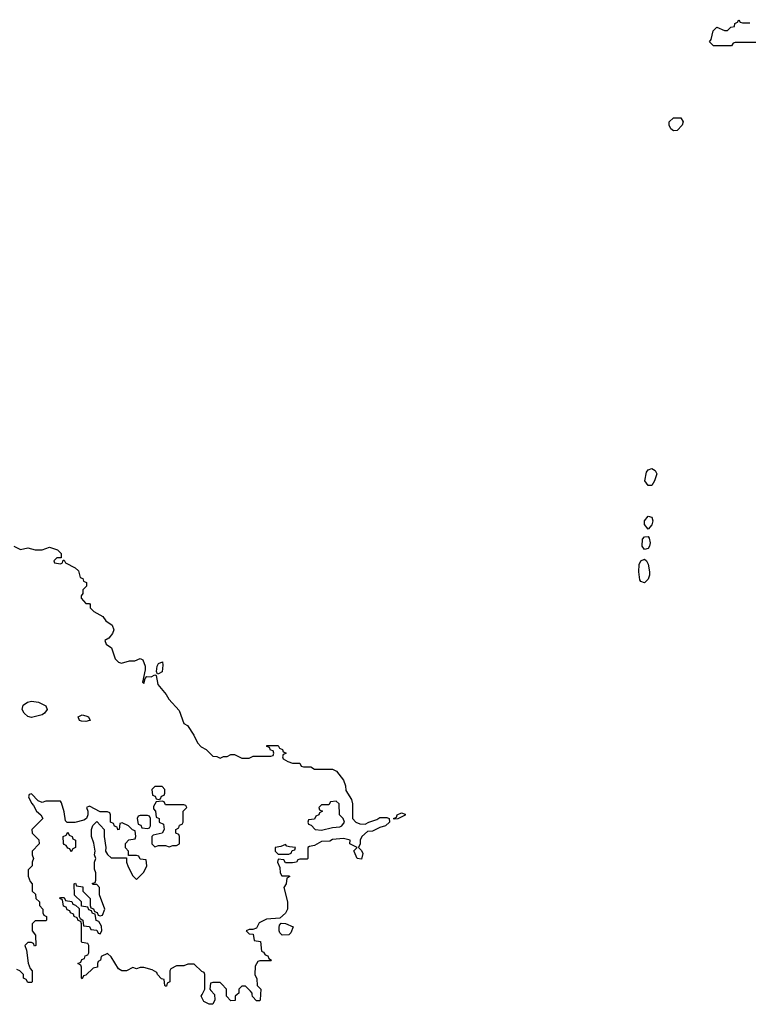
# Model space of a CAD drawing. Header units: inches. Extents: x 2710684 to 2828758, y 857022 to 965663.
# Tile 196 of 256: x 2728945 to 2732962, y 929946 to 935372. Entities that reach past the tile are written whole.
import ezdxf

# ---------------------------------------------------------------- set-up
doc = ezdxf.new("R2010")
doc.units = ezdxf.units.IN
doc.header["$MEASUREMENT"] = 0
for name, color, linetype in [('C7922', 7, 'Continuous'), ('C7923', 7, 'Continuous'), ('C7932', 7, 'Continuous'), ('C7933', 7, 'Continuous')]:
    doc.layers.add(name, color=color, linetype=linetype)

msp = doc.modelspace()

# ---------------------------------------------------------------- linework, layer by layer
at = {"layer": 'C7922', "color": 4, "elevation": 12}
msp.add_lwpolyline([(2730000, 929946), (2729990, 929946), (2729961.2, 929961.2), (2729946, 929990), (2729951, 930000)], dxfattribs=at)
at = {"layer": 'C7923', "color": 4, "elevation": 12}
for points in [[(2728914, 932470), (2728950, 932452), (2728990, 932461), (2729030, 932451.3), (2729070, 932451.3), (2729110, 932464.7), (2729154, 932450), (2729174, 932430), (2729174, 932406), (2729150, 932406), (2729134, 932390), (2729138, 932378), (2729170, 932374), (2729182, 932378), (2729186, 932394), (2729190, 932394), (2729198, 932378), (2729251.6, 932351.6), (2729270, 932334), (2729278, 932298), (2729292.7, 932292.7), (2729298, 932278), (2729314, 932270), (2729314, 932250), (2729294, 932230), (2729294, 932210), (2729283.6, 932196.4), (2729283.6, 932183.6), (2729310, 932154), (2729330, 932154), (2729334, 932150), (2729334, 932130), (2729354, 932110), (2729403.6, 932083.6), (2729419.6, 932059.6), (2729455.3, 932035.3), (2729464.7, 932010), (2729458, 931990), (2729436.9, 931963.1), (2729414, 931950), (2729422, 931930), (2729452, 931910), (2729472, 931850), (2729490, 931832), (2729506, 931826), (2729550, 931838), (2729580.4, 931839.6), (2729610, 931851.3), (2729623.6, 931843.6), (2729638, 931810), (2729638, 931790), (2729622, 931722), (2729630, 931714), (2729638, 931742), (2729647.3, 931752.7), (2729670, 931751.3), (2729690, 931762), (2729698, 931758), (2729707.5, 931707.5), (2729753.7, 931653.7), (2729767.3, 931627.3), (2729825.4, 931565.4), (2729850, 931494), (2729870, 931482), (2729904.7, 931430), (2729926.4, 931386.4), (2729945.4, 931365.4), (2729974, 931350), (2730000, 931324)], [(2729951, 930000), (2729966, 930030), (2729966, 930110), (2729962, 930122), (2729950, 930126), (2729907.3, 930167.3), (2729872.7, 930167.3), (2729850, 930158), (2729810, 930158), (2729778, 930142), (2729774, 930130), (2729774, 930070), (2729758, 930062), (2729754, 930046), (2729750, 930046), (2729746, 930050), (2729742, 930082), (2729727.3, 930087.3), (2729706, 930110), (2729702, 930122), (2729676.4, 930136.4), (2729630, 930148.7), (2729610, 930148.7), (2729590, 930142), (2729570, 930148), (2729534, 930130), (2729508, 930130), (2729490, 930142), (2729450, 930208), (2729430, 930226), (2729394, 930210), (2729391.6, 930188.4), (2729378, 930182), (2729374, 930170), (2729374, 930150), (2729350, 930146), (2729310, 930106), (2729298, 930102), (2729290, 930086), (2729286, 930090), (2729286, 930150), (2729282, 930162), (2729266, 930170), (2729282, 930178), (2729287.3, 930192.7), (2729302, 930198), (2729307.3, 930212.7), (2729322, 930218), (2729326, 930230), (2729326, 930270), (2729322, 930282), (2729290, 930286), (2729286, 930290), (2729286, 930390), (2729282, 930402), (2729267.3, 930407.3), (2729262, 930422), (2729246, 930430), (2729242, 930442), (2729226, 930450), (2729222, 930462), (2729207.3, 930467.3), (2729202, 930482), (2729187.3, 930487.3), (2729182, 930522), (2729166, 930530), (2729170, 930534), (2729190, 930534), (2729198, 930518), (2729232.7, 930512.7), (2729238, 930498), (2729252.7, 930492.7), (2729274, 930474), (2729274, 930430), (2729278, 930418), (2729294, 930410), (2729298, 930378), (2729330, 930374), (2729338, 930358), (2729370, 930354), (2729378, 930338), (2729390, 930334), (2729398, 930350), (2729396.4, 930376.4), (2729382, 930402), (2729367.3, 930407.3), (2729362, 930442), (2729347.3, 930447.3), (2729342, 930462), (2729327.3, 930467.3), (2729322, 930482), (2729286, 930486), (2729286, 930510), (2729248, 930548), (2729246, 930610), (2729252.7, 930612.7), (2729258, 930598), (2729292.7, 930592.7), (2729294, 930570), (2729334, 930530), (2729334, 930490), (2729338, 930478), (2729352.7, 930472.7), (2729358, 930458), (2729372.7, 930452.7), (2729378, 930438), (2729390, 930434), (2729402, 930438), (2729414, 930470), (2729386, 930550), (2729386, 930590), (2729370, 930606), (2729350, 930606), (2729346, 930610), (2729346, 930614), (2729362, 930618), (2729366, 930630), (2729366, 930670), (2729358, 930690), (2729358, 930730), (2729366, 930750), (2729358, 930770), (2729362, 930790), (2729353.6, 930833.6), (2729342, 930870), (2729342, 930910), (2729348.4, 930931.6), (2729370, 930954), (2729412, 930910), (2729411.3, 930870), (2729421, 930810), (2729418, 930790), (2729430, 930772), (2729450, 930754), (2729534, 930754), (2729534, 930730), (2729543.6, 930703.6), (2729570, 930654), (2729590, 930634), (2729630, 930674), (2729646, 930710), (2729642, 930742), (2729610, 930746), (2729602, 930762), (2729590, 930766), (2729546, 930766), (2729546, 930790), (2729528, 930808), (2729528, 930832), (2729547.3, 930852.7), (2729582, 930858), (2729586, 930870), (2729582, 930902), (2729567.3, 930907.3), (2729546, 930930), (2729510, 930946), (2729498, 930942), (2729494, 930910), (2729487.3, 930907.3), (2729482, 930922), (2729467.3, 930927.3), (2729462, 930942), (2729446, 930950), (2729446, 930990), (2729442, 931002), (2729430, 931006), (2729390, 931006), (2729330, 931038), (2729314, 931030), (2729322, 931010), (2729322, 930990), (2729314, 930970), (2729298.8, 930961.2), (2729250, 930948.7), (2729208, 930948), (2729198, 930958), (2729190, 931006), (2729176.4, 931056.4), (2729170, 931066), (2729090, 931066), (2729070, 931058), (2729048, 931068), (2729010, 931106), (2728998, 931102), (2728994, 931090), (2729010, 931054), (2729022, 931042), (2729038, 931010), (2729062, 930990), (2729074, 930970), (2729012, 930910), (2729014, 930890), (2729051.6, 930851.6), (2729052, 930830), (2729014, 930790), (2729014, 930770), (2729022, 930750), (2729014, 930730), (2729014, 930710), (2728992.7, 930687.3), (2728992.7, 930652.7), (2729003.6, 930623.6), (2729014, 930610), (2729014, 930570), (2729032.7, 930552.7), (2729034, 930530), (2729054, 930510), (2729054, 930490), (2729074, 930470), (2729074, 930450), (2729078, 930438), (2729094, 930430), (2729094, 930410), (2729090, 930406), (2729030, 930406), (2729014, 930390), (2729014, 930350), (2729032.7, 930327.3), (2729034, 930270), (2729027.3, 930267.3), (2729022, 930282), (2729010, 930286), (2728990, 930286), (2728974, 930270), (2728983.6, 930243.6), (2728992.7, 930172.7), (2729003.6, 930143.6), (2729014, 930130), (2729014, 930070), (2729010, 930066), (2728990, 930066), (2728982, 930082), (2728966, 930090), (2728966, 930110), (2728946, 930130), (2728930, 930138)], [(2730000, 930062.7), (2729998, 930062), (2729994, 930030), (2730000, 930022.9)]]:
    msp.add_lwpolyline(points, dxfattribs=at)
at = {"layer": 'C7923', "color": 4}
for points, elevation in [([(2729706, 931766), (2729700.2, 931780.2), (2729702.7, 931810), (2729710, 931824.7), (2729732.7, 931832.7), (2729734.8, 931814.8), (2729730, 931778), (2729710, 931768)], 12), ([(2729010, 931526), (2728990, 931532.7), (2728969.3, 931550), (2728959, 931570), (2728964.7, 931595.3), (2728989.2, 931610.8), (2729010, 931616), (2729050, 931610.6), (2729090.4, 931590.4), (2729096.3, 931570), (2729082.8, 931550), (2729070, 931542)], 8), ([(2729310, 931503.7), (2729285.8, 931505.8), (2729275.3, 931510), (2729268.7, 931530), (2729290, 931540.7), (2729310, 931536.3), (2729324.7, 931530), (2729334, 931510), (2729330, 931509.3)], 8), ([(2729730, 931146), (2729690, 931146), (2729674, 931130), (2729678, 931098), (2729692.7, 931092.7), (2729698, 931078), (2729710, 931074), (2729722, 931078), (2729727.3, 931092.7), (2729742, 931098), (2729746, 931110), (2729746, 931130)], 12), ([(2729730, 931066), (2729698, 931062), (2729683.6, 931036.4), (2729683.6, 931023.6), (2729694, 931010), (2729698, 930978), (2729714, 930970), (2729714, 930950), (2729738, 930938), (2729742, 930910), (2729731.3, 930888.7), (2729682, 930878), (2729674, 930870), (2729674, 930830), (2729690, 930814), (2729710, 930822), (2729750, 930822), (2729770, 930814), (2729790, 930822), (2729810, 930822), (2729826, 930830), (2729826, 930870), (2729822, 930882), (2729806, 930890), (2729806, 930910), (2729822, 930918), (2729827.3, 930932.7), (2729842, 930938), (2729846, 930950), (2729846, 931010), (2729866, 931030), (2729862, 931042), (2729850, 931046), (2729750, 931046), (2729742, 931062)], 12), ([(2729650, 930986), (2729610, 930986), (2729598, 930982), (2729594, 930970), (2729598, 930938), (2729612.7, 930932.7), (2729618, 930918), (2729650, 930914), (2729662, 930918), (2729666, 930930), (2729666, 930970), (2729662, 930982)], 12), ([(2729230, 930786), (2729222, 930802), (2729210, 930806), (2729202, 930822), (2729190, 930826), (2729187.3, 930832.7), (2729186, 930870), (2729202, 930878), (2729210, 930894), (2729218, 930878), (2729234, 930870), (2729238, 930858), (2729254, 930850), (2729254, 930810), (2729238, 930802)], 12)]:
    msp.add_lwpolyline(points, close=True, dxfattribs=dict(at, elevation=elevation))
at = {"layer": 'C7932', "color": 4, "elevation": 12}
for points in [[(2730019.3, 930000), (2730019.6, 929999.6), (2730022, 929970), (2730010, 929946), (2730000, 929946)], [(2730144.8, 930000), (2730134, 929990), (2730132.7, 929967.3), (2730110, 929966), (2730086, 929990), (2730086, 930000)], [(2730273, 930000), (2730272, 929970), (2730270, 929966), (2730250, 929966), (2730228.4, 929988.4), (2730227.7, 930000)]]:
    msp.add_lwpolyline(points, dxfattribs=at)
at = {"layer": 'C7933', "color": 4, "elevation": 12}
for points in [[(2733050, 935246), (2732890, 935246), (2732878, 935242), (2732870, 935228), (2732770, 935228.7), (2732748, 935250), (2732756.4, 935263.6), (2732768.7, 935310), (2732788, 935330), (2732830, 935312), (2732847.3, 935312.7), (2732866, 935330), (2732886, 935334), (2732888.4, 935351.6), (2732902, 935358), (2732910, 935372), (2732918, 935358), (2732930, 935354), (2732970, 935354)], [(2730000, 931324), (2730010, 931314), (2730031.6, 931311.6), (2730050, 931302), (2730068.4, 931311.6), (2730090, 931312), (2730110, 931322), (2730130, 931322), (2730170, 931302), (2730210, 931302), (2730232.7, 931312.7), (2730330, 931314), (2730342, 931318), (2730346, 931330), (2730342, 931342), (2730327.3, 931347.3), (2730322, 931362), (2730307.3, 931367.3), (2730307.3, 931372.7), (2730370, 931372), (2730378, 931358), (2730394, 931350), (2730398, 931338), (2730412.7, 931332.7), (2730412.7, 931327.3), (2730398, 931322), (2730394, 931310), (2730398, 931298), (2730423.6, 931283.6), (2730450, 931274), (2730490, 931274), (2730498, 931258), (2730510, 931254), (2730550, 931254), (2730570, 931242), (2730670, 931242), (2730692, 931230), (2730730, 931182), (2730741, 931150), (2730743.6, 931123.6), (2730774.4, 931074.4), (2730781, 931050), (2730781, 930970), (2730798, 930950), (2730821.1, 930941.1), (2730850, 930938.8), (2730869.5, 930950.5), (2730915.1, 930964.9), (2730930, 930976.3), (2730970, 930974.8), (2730982, 930970), (2730984.7, 930950), (2730962, 930930), (2730930, 930921.2), (2730890, 930899.3), (2730862.5, 930897.5), (2730831, 930870), (2730822, 930850), (2730822, 930830), (2730814, 930810), (2730830, 930794), (2730836.9, 930776.9), (2730830, 930746), (2730806, 930750), (2730788.4, 930788.4), (2730788, 930792), (2730806, 930810), (2730766, 930830), (2730768, 930850), (2730730, 930859.3), (2730670, 930854), (2730654.4, 930845.6), (2730610, 930844), (2730570, 930822), (2730543.6, 930816.4), (2730534, 930810), (2730534, 930750), (2730530, 930746), (2730490, 930746), (2730478, 930742), (2730471.6, 930728.4), (2730450, 930726), (2730410, 930726), (2730402, 930742), (2730370, 930746), (2730366, 930730), (2730379.6, 930699.6), (2730382, 930670), (2730390, 930654), (2730430, 930654), (2730434, 930650), (2730418, 930642), (2730414, 930610), (2730402, 930590), (2730422, 930510), (2730422, 930470), (2730411.1, 930448.9), (2730379.6, 930420.4), (2730305.4, 930414.6), (2730265.4, 930394.6), (2730250, 930366), (2730230, 930358), (2730210, 930358), (2730194, 930350), (2730210, 930334), (2730232.7, 930332.7), (2730238, 930298), (2730272.7, 930292.7), (2730278, 930238), (2730290, 930234), (2730298, 930218), (2730312.7, 930212.7), (2730318, 930198), (2730334, 930190), (2730330, 930186), (2730270, 930186), (2730258, 930182), (2730243.6, 930156.4), (2730242, 930110), (2730252.7, 930087.3), (2730254, 930050), (2730274, 930030), (2730273, 930000)], [(2730086, 930000), (2730086, 930030), (2730058, 930058), (2730050, 930066), (2730010, 930066), (2730000, 930062.7)], [(2730000, 930022.9), (2730019.3, 930000)], [(2730227.7, 930000), (2730227.3, 930007.3), (2730218, 930018), (2730190, 930046), (2730170, 930046), (2730154, 930030), (2730152.7, 930007.3), (2730144.8, 930000)]]:
    msp.add_lwpolyline(points, dxfattribs=at)
for points in [[(2732550, 934759), (2732535.3, 934770), (2732526, 934790), (2732526, 934810), (2732550, 934832), (2732590, 934832), (2732602, 934810), (2732598, 934790), (2732570, 934762)], [(2732410, 932805.2), (2732392.3, 932830), (2732401.3, 932878.7), (2732410, 932891), (2732430, 932898.8), (2732447.7, 932887.7), (2732457.3, 932870), (2732445.5, 932830), (2732430, 932805.2)], [(2732410, 932564), (2732389.3, 932590), (2732389.6, 932610.4), (2732410, 932636), (2732430.5, 932630.5), (2732436, 932610), (2732430, 932588)], [(2732390, 932453.2), (2732376, 932470), (2732379.3, 932510), (2732390, 932522.8), (2732410, 932524.7), (2732414.9, 932514.9), (2732420.5, 932490), (2732418, 932470), (2732410, 932457.2)], [(2732390, 932268), (2732370, 932275.3), (2732364.8, 932284.8), (2732358, 932330), (2732360.9, 932370), (2732369.3, 932390), (2732390, 932398.8), (2732401, 932390), (2732410, 932372), (2732417.3, 932330), (2732417.3, 932310), (2732410.5, 932289.5)], [(2730690, 931066), (2730658, 931062), (2730650, 931046), (2730610, 931046), (2730594, 931030), (2730598, 931018), (2730614, 931010), (2730598, 931002), (2730594, 930990), (2730578, 930982), (2730570, 930966), (2730538, 930962), (2730534, 930950), (2730538, 930938), (2730552.7, 930932.7), (2730574, 930910), (2730610, 930906), (2730670, 930921), (2730710, 930924), (2730722, 930930), (2730735.3, 930950), (2730728, 930970), (2730708, 930990), (2730706, 931050)], [(2731010, 930966), (2731006, 930970), (2731022, 930978), (2731026, 930990), (2731050, 931002), (2731070, 930994), (2731070.8, 930989.2), (2731030, 930969)], [(2730410, 930826), (2730384.7, 930815.3), (2730354, 930810), (2730354, 930790), (2730370, 930774), (2730430, 930774), (2730442, 930778), (2730447.3, 930792.7), (2730462, 930798), (2730466, 930810), (2730433.6, 930813.6), (2730418, 930818)], [(2730392.7, 930327.3), (2730380.2, 930340.2), (2730375.3, 930350), (2730375.3, 930370), (2730378, 930382), (2730387.3, 930392.7), (2730410, 930392), (2730452.7, 930372.7), (2730439.8, 930340.2), (2730430, 930328)]]:
    msp.add_lwpolyline(points, close=True, dxfattribs=at)

doc.saveas('drawing.dxf')
